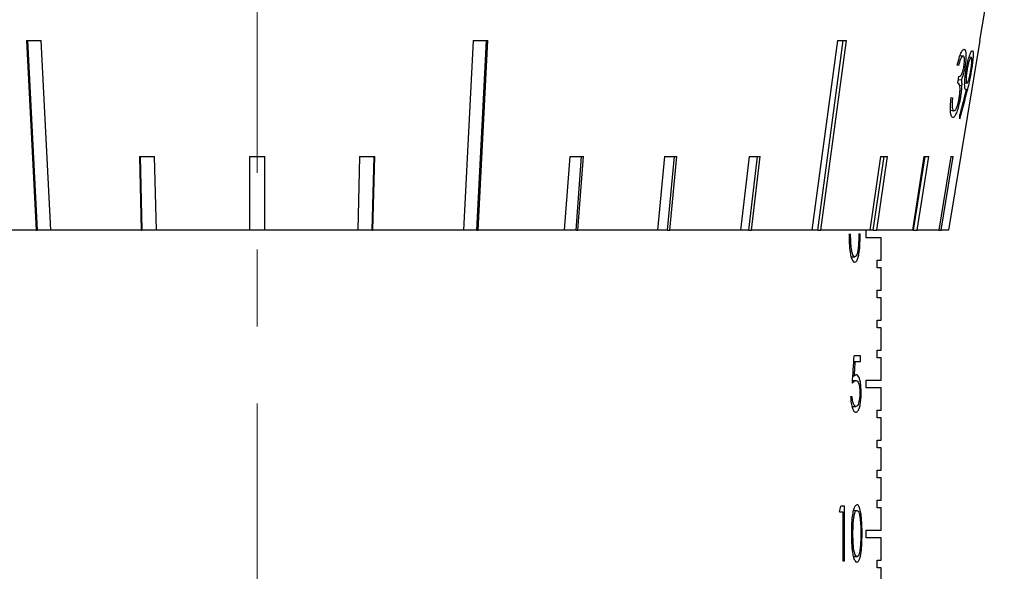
# Model space of a CAD drawing. Header units: inches. Extents: x 1.8 to 31.6, y 1.3 to 21.4.
# Tile 5 of 65: x 3.9 to 5.2, y 8.8 to 9.5. Entities that reach past the tile are written whole.
import ezdxf

# ---------------------------------------------------------------- set-up
doc = ezdxf.new("R2010")
doc.units = ezdxf.units.IN
doc.header["$MEASUREMENT"] = 0
doc.linetypes.add('CENTERX2', pattern=[0.8, 0.5, -0.1, 0.1, -0.1])

msp = doc.modelspace()

# ---------------------------------------------------------------- linework, layer by layer
at = {"color": 7, "linetype": 'CENTERX2', "lineweight": 18}
msp.add_line((4.2095, 6.9339), (4.2095, 15.9407), dxfattribs=at)
at = {"color": 7, "linetype": 'Continuous', "lineweight": 25}
for p, q in [((5.1503, 9.5059), (5.182, 9.6972)), ((3.9093, 9.5059), (3.9219, 9.2592)), ((3.9108, 9.5059), (3.9234, 9.2592)), ((3.9409, 9.2592), (3.9283, 9.5059)), ((4.4907, 9.5059), (4.4781, 9.2592)), ((4.4956, 9.2592), (4.5082, 9.5059)), ((4.4971, 9.2592), (4.5097, 9.5059)), ((4.9394, 9.2592), (4.9724, 9.5059)), ((5.1503, 9.5059), (5.1094, 9.2592)), ((5.1503, 9.5059), (5.1503, 9.5059)), ((5.1245, 9.4865), (5.1284, 9.4858)), ((5.1361, 9.4845), (5.1389, 9.4841)), ((5.1225, 9.4734), (5.1208, 9.4737)), ((5.1294, 9.472), (5.1308, 9.4718)), ((5.1214, 9.4503), (5.1229, 9.4589)), ((5.138, 9.4665), (5.139, 9.4663)), ((5.1223, 9.4553), (5.1261, 9.4547)), ((5.1238, 9.4477), (5.1265, 9.4472)), ((5.1305, 9.451), (5.1334, 9.4505)), ((5.1232, 9.4324), (5.1248, 9.4321)), ((5.1329, 9.4418), (5.1339, 9.4417)), ((5.1129, 9.4317), (5.1147, 9.4314)), ((5.1119, 9.4152), (5.1163, 9.4144)), ((4.0564, 9.3549), (4.0588, 9.2592)), ((4.0571, 9.3549), (4.0596, 9.2592)), ((4.0786, 9.2592), (4.0761, 9.3549)), ((4.1995, 9.3549), (4.1995, 9.2592)), ((4.2195, 9.2592), (4.2195, 9.3549)), ((4.3429, 9.3549), (4.3404, 9.2592)), ((4.3594, 9.2592), (4.3619, 9.3549)), ((4.3602, 9.2592), (4.3626, 9.3549)), ((4.6163, 9.3549), (4.6092, 9.2592)), ((4.6247, 9.2592), (4.6319, 9.3549)), ((4.627, 9.2592), (4.6342, 9.3549)), ((4.7397, 9.3549), (4.7304, 9.2592)), ((4.7436, 9.2592), (4.7529, 9.3549)), ((4.7466, 9.2592), (4.7559, 9.3549)), ((4.85, 9.3549), (4.8388, 9.2592)), ((4.8494, 9.2592), (4.8606, 9.3549)), ((4.8529, 9.2592), (4.8641, 9.3549)), ((5.0209, 9.3549), (5.0068, 9.2592)), ((5.0114, 9.2592), (5.0255, 9.3549)), ((5.0159, 9.2592), (5.03, 9.3549)), ((5.0774, 9.3549), (5.0623, 9.2592)), ((5.0637, 9.2592), (5.0788, 9.3549)), ((5.0685, 9.2592), (5.0836, 9.3549)), ((5.1124, 9.3549), (5.0968, 9.2592)), ((5.0999, 9.2592), (5.1156, 9.3549)), ((3.9219, 9.2592), (3.8098, 9.2592)), ((3.9219, 9.2592), (3.9234, 9.2592)), ((3.9409, 9.2592), (3.9234, 9.2592)), ((4.0588, 9.2592), (3.9409, 9.2592)), ((4.0588, 9.2592), (4.0596, 9.2592)), ((4.0786, 9.2592), (4.0596, 9.2592)), ((4.1995, 9.2592), (4.0786, 9.2592)), ((4.2195, 9.2592), (4.1995, 9.2592)), ((4.3404, 9.2592), (4.2195, 9.2592)), ((4.3594, 9.2592), (4.3404, 9.2592)), ((4.3594, 9.2592), (4.3602, 9.2592)), ((4.4781, 9.2592), (4.3602, 9.2592)), ((4.4956, 9.2592), (4.4781, 9.2592)), ((4.4956, 9.2592), (4.4971, 9.2592)), ((4.6092, 9.2592), (4.4971, 9.2592)), ((4.6247, 9.2592), (4.6092, 9.2592)), ((4.6247, 9.2592), (4.627, 9.2592)), ((4.7304, 9.2592), (4.627, 9.2592)), ((4.7436, 9.2592), (4.7304, 9.2592)), ((4.7436, 9.2592), (4.7466, 9.2592)), ((4.8388, 9.2592), (4.7466, 9.2592)), ((4.8494, 9.2592), (4.8388, 9.2592)), ((4.8494, 9.2592), (4.8529, 9.2592)), ((4.9317, 9.2592), (4.8529, 9.2592)), ((4.9394, 9.2592), (4.9317, 9.2592)), ((4.9394, 9.2592), (4.9434, 9.2592)), ((5.0068, 9.2592), (4.9434, 9.2592)), ((4.9927, 9.2546), (4.9944, 9.2546)), ((5.002, 9.2492), (5.002, 9.2592)), ((5.0114, 9.2592), (5.0068, 9.2592)), ((5.0114, 9.2592), (5.0159, 9.2592)), ((5.0623, 9.2592), (5.0159, 9.2592)), ((5.0637, 9.2592), (5.0623, 9.2592)), ((5.0637, 9.2592), (5.0685, 9.2592)), ((5.0968, 9.2592), (5.0685, 9.2592)), ((5.0968, 9.2592), (5.0999, 9.2592)), ((5.1094, 9.2592), (5.0999, 9.2592)), ((5.0219, 9.2492), (5.002, 9.2492)), ((5.0219, 9.2202), (5.0219, 9.2492)), ((4.9826, 9.2247), (4.9875, 9.2247)), ((5.0166, 9.2202), (5.0219, 9.2202)), ((5.0166, 9.2102), (5.0166, 9.2202)), ((5.0219, 9.2102), (5.0166, 9.2102)), ((5.0219, 9.1812), (5.0219, 9.2102)), ((5.0166, 9.1812), (5.0219, 9.1812)), ((5.0166, 9.1712), (5.0166, 9.1812)), ((5.0219, 9.1712), (5.0166, 9.1712)), ((5.0219, 9.1422), (5.0219, 9.1712)), ((5.0166, 9.1422), (5.0219, 9.1422)), ((5.0166, 9.1322), (5.0166, 9.1422)), ((5.0219, 9.1322), (5.0166, 9.1322)), ((5.0219, 9.1032), (5.0219, 9.1322)), ((5.0166, 9.1032), (5.0219, 9.1032)), ((5.0166, 9.0932), (5.0166, 9.1032)), ((4.9861, 9.0886), (4.9881, 9.0886)), ((4.9949, 9.0959), (4.9866, 9.0959)), ((4.9881, 9.0886), (4.9949, 9.0886)), ((4.9949, 9.0886), (4.9949, 9.0959)), ((5.0219, 9.0932), (5.0166, 9.0932)), ((5.0219, 9.0642), (5.0219, 9.0932)), ((4.9845, 9.0637), (4.9891, 9.0637)), ((4.9849, 9.0697), (4.9869, 9.0697)), ((5.002, 9.0642), (5.0219, 9.0642)), ((5.002, 9.0542), (5.002, 9.0642)), ((4.9939, 9.0476), (4.9957, 9.0476)), ((5.0219, 9.0542), (5.002, 9.0542)), ((5.0219, 9.0252), (5.0219, 9.0542)), ((4.984, 9.0426), (4.9819, 9.0426)), ((4.9838, 9.0297), (4.9888, 9.0297)), ((5.0166, 9.0252), (5.0219, 9.0252)), ((5.0166, 9.0152), (5.0166, 9.0252)), ((5.0219, 9.0152), (5.0166, 9.0152)), ((5.0219, 8.9862), (5.0219, 9.0152)), ((5.0166, 8.9862), (5.0219, 8.9862)), ((5.0166, 8.9762), (5.0166, 8.9862)), ((5.0219, 8.9762), (5.0166, 8.9762)), ((5.0219, 8.9472), (5.0219, 8.9762)), ((5.0166, 8.9472), (5.0219, 8.9472)), ((5.0166, 8.9372), (5.0166, 8.9472)), ((5.0219, 8.9372), (5.0166, 8.9372)), ((5.0219, 8.9082), (5.0219, 8.9372)), ((5.0166, 8.9082), (5.0219, 8.9082)), ((5.0166, 8.8982), (5.0166, 8.9082)), ((4.974, 8.9001), (4.9692, 8.9001)), ((4.974, 8.8292), (4.974, 8.9001)), ((4.9856, 8.8947), (4.9903, 8.8947)), ((5.0219, 8.8982), (5.0166, 8.8982)), ((5.0219, 8.8692), (5.0219, 8.8982)), ((4.9676, 8.8929), (4.9717, 8.8929)), ((4.9717, 8.8929), (4.9717, 8.8292)), ((5.002, 8.8692), (5.0219, 8.8692)), ((5.002, 8.8592), (5.002, 8.8692)), ((4.9952, 8.8647), (4.9969, 8.8647)), ((5.0219, 8.8592), (5.002, 8.8592)), ((5.0219, 8.8302), (5.0219, 8.8592)), ((4.9856, 8.8347), (4.9903, 8.8347)), ((5.0166, 8.8302), (5.0219, 8.8302)), ((5.0166, 8.8202), (5.0166, 8.8302)), ((4.9717, 8.8292), (4.974, 8.8292)), ((5.0219, 8.8202), (5.0166, 8.8202)), ((5.0219, 8.7912), (5.0219, 8.8202))]:
    msp.add_line(p, q, dxfattribs=at)
at = {"color": 7, "linetype": 'Continuous', "lineweight": 25, "flags": 128}
for points in [[(4.9647, 9.5059), (4.9446, 9.3553), (4.9317, 9.2592)], [(4.9434, 9.2592), (4.9563, 9.3553), (4.9765, 9.5059)]]:
    msp.add_lwpolyline(points, dxfattribs=at)
at = {"color": 7, "linetype": 'Continuous', "lineweight": 25}
for centre, major_axis, ratio, start_param, end_param in [((4.2177, 9.666), (0.967, 0.0507), 0.15705, 4.379535, 4.400219), ((4.2013, 9.666), (0.967, -0.0507), 0.15705, 5.024559, 5.045243), ((4.1881, 9.666), (0.9671, -0.1308), 0.095551, 5.657622, 5.678305), ((4.1808, 10.1471), (-0.1975, 1.5558), 0.639913, 4.138521, 4.162929), ((4.1809, 10.1333), (-0.1968, 1.5533), 0.639578, 4.144655, 4.171667), ((4.1835, 9.5461), (0.9197, -0.2955), 0.673272, 0.23691, 0.243391), ((4.2135, 9.5108), (0.9413, 0.0251), 0.163433, 4.540276, 4.561524), ((4.2095, 9.5108), (0.9413, 0), 0.165587, 4.701765, 4.723013), ((4.2055, 9.5108), (0.9413, -0.0251), 0.163433, 4.863254, 4.884502), ((4.1978, 9.5108), (0.9413, -0.0723), 0.146669, 5.184427, 5.205675), ((4.1943, 9.5108), (0.9413, -0.0933), 0.132649, 5.343407, 5.364655), ((4.1913, 9.5108), (0.9414, -0.1117), 0.11544, 5.501052, 5.5223), ((4.1865, 9.5108), (0.9415, -0.1397), 0.073522, 5.812379, 5.833627), ((4.185, 9.5108), (0.9416, -0.1486), 0.049895, 5.966387, 5.987635), ((4.184, 9.5108), (0.9416, -0.154), 0.02521, 6.119664, 6.140912), ((4.2095, 10.253), (0, 3.9609), 0.205128, 4.406451, 4.415927), ((4.2095, 10.2226), (0, 3.9658), 0.204874, 4.417424, 4.422389), ((4.2095, 9.4037), (0, 1.4198), 0.572266, 4.344363, 4.349849)]:
    msp.add_ellipse(centre, major_axis=major_axis, ratio=ratio, start_param=start_param, end_param=end_param, dxfattribs=at)
for points, knots in [([(5.1208, 9.4737), (5.1218, 9.4777), (5.1234, 9.4843), (5.1261, 9.4909), (5.1283, 9.4942), (5.1294, 9.4944), (5.1299, 9.4945)], [0, 0, 0, 0, 0.340755, 0.570001, 0.799415, 1, 1, 1, 1]), ([(5.1284, 9.4858), (5.1278, 9.4856), (5.1269, 9.4854), (5.125, 9.4817), (5.1236, 9.4775), (5.1228, 9.4744), (5.1225, 9.4734)], [0, 0, 0, 0, 0.339566, 0.564893, 0.856934, 1, 1, 1, 1]), ([(5.1294, 9.472), (5.1296, 9.4733), (5.13, 9.4759), (5.1302, 9.4798), (5.1301, 9.483), (5.1294, 9.4853), (5.1288, 9.4856), (5.1284, 9.4858)], [0, 0, 0, 0, 0.158035, 0.316763, 0.544399, 0.765587, 1, 1, 1, 1]), ([(5.1299, 9.4945), (5.1305, 9.494), (5.1315, 9.4932), (5.1322, 9.4884), (5.1321, 9.4819), (5.1314, 9.4759), (5.1309, 9.4726), (5.1308, 9.4718)], [0, 0, 0, 0, 0.272925, 0.501719, 0.731931, 0.933485, 1, 1, 1, 1]), ([(5.1322, 9.4675), (5.1328, 9.4706), (5.1339, 9.4768), (5.136, 9.4845), (5.1379, 9.4897), (5.1394, 9.4925), (5.1401, 9.4926), (5.1404, 9.4927)], [0, 0, 0, 0, 0.2217082, 0.4455177, 0.6412045, 0.8551371, 1, 1, 1, 1]), ([(5.1389, 9.4841), (5.1385, 9.4839), (5.1378, 9.4836), (5.1363, 9.4799), (5.135, 9.4752), (5.134, 9.471), (5.1336, 9.4684), (5.1335, 9.4677)], [0, 0, 0, 0, 0.265758, 0.534073, 0.728573, 0.9242, 1, 1, 1, 1]), ([(5.1383, 9.4669), (5.1386, 9.4687), (5.1392, 9.4723), (5.1397, 9.4774), (5.1398, 9.4814), (5.1395, 9.4837), (5.1391, 9.484), (5.1389, 9.4841)], [0, 0, 0, 0, 0.188976, 0.379197, 0.612959, 0.843895, 1, 1, 1, 1]), ([(5.1404, 9.4927), (5.1407, 9.4923), (5.1415, 9.4915), (5.1415, 9.486), (5.1408, 9.4785), (5.1399, 9.4717), (5.1393, 9.4676), (5.139, 9.4663)], [0, 0, 0, 0, 0.242006, 0.486047, 0.698404, 0.906317, 1, 1, 1, 1]), ([(5.1229, 9.4589), (5.1237, 9.4591), (5.1249, 9.4594), (5.1267, 9.4622), (5.1279, 9.4652), (5.1288, 9.4687), (5.1292, 9.4711), (5.1294, 9.472)], [0, 0, 0, 0, 0.404947, 0.596154, 0.747984, 0.900813, 1, 1, 1, 1]), ([(5.1308, 9.4718), (5.1303, 9.4694), (5.1294, 9.4646), (5.1277, 9.4586), (5.1266, 9.456), (5.1261, 9.4547)], [0, 0, 0, 0, 0.340034, 0.683338, 1, 1, 1, 1]), ([(5.1318, 9.4419), (5.1314, 9.4422), (5.1306, 9.443), (5.1303, 9.4484), (5.1306, 9.4556), (5.1314, 9.4624), (5.1321, 9.4664), (5.1322, 9.4675)], [0, 0, 0, 0, 0.241861, 0.485705, 0.702443, 0.916137, 1, 1, 1, 1]), ([(5.1335, 9.4677), (5.1332, 9.466), (5.1327, 9.4625), (5.1323, 9.4575), (5.1323, 9.4533), (5.1327, 9.4509), (5.1332, 9.4506), (5.1334, 9.4505)], [0, 0, 0, 0, 0.17945, 0.359972, 0.593902, 0.827485, 1, 1, 1, 1]), ([(5.1334, 9.4505), (5.1337, 9.4507), (5.1344, 9.4509), (5.1355, 9.454), (5.1367, 9.4583), (5.1376, 9.4629), (5.1382, 9.4659), (5.1383, 9.4669)], [0, 0, 0, 0, 0.273722, 0.474067, 0.674091, 0.887128, 1, 1, 1, 1]), ([(5.139, 9.4663), (5.1383, 9.462), (5.1371, 9.4553), (5.1353, 9.4475), (5.1344, 9.4436), (5.1339, 9.4417)], [0, 0, 0, 0, 0.480089, 0.738671, 1, 1, 1, 1]), ([(5.1234, 9.4316), (5.1237, 9.4334), (5.1242, 9.4372), (5.1245, 9.4421), (5.1243, 9.446), (5.1234, 9.4493), (5.1223, 9.4499), (5.1214, 9.4503)], [0, 0, 0, 0, 0.155124, 0.311063, 0.471658, 0.637532, 1, 1, 1, 1]), ([(5.1265, 9.4472), (5.1264, 9.4461), (5.1263, 9.4428), (5.1257, 9.4375), (5.1251, 9.4335), (5.1248, 9.4321)], [0, 0, 0, 0, 0.2511938, 0.7430493, 1, 1, 1, 1]), ([(5.1261, 9.4547), (5.1262, 9.454), (5.1264, 9.4527), (5.1266, 9.4501), (5.1265, 9.4482), (5.1265, 9.4472)], [0, 0, 0, 0, 0.390254, 0.691153, 1, 1, 1, 1]), ([(5.1248, 9.4321), (5.1243, 9.429), (5.1231, 9.4227), (5.1208, 9.4145), (5.1185, 9.4088), (5.1165, 9.406), (5.1154, 9.4058), (5.1148, 9.4058)], [0, 0, 0, 0, 0.210857, 0.42249, 0.633096, 0.83415, 1, 1, 1, 1]), ([(5.133, 9.4423), (5.1328, 9.4422), (5.1325, 9.442), (5.1321, 9.4419), (5.1319, 9.4419), (5.1318, 9.4419)], [0, 0, 0, 0, 0.4991662, 0.7494771, 1, 1, 1, 1]), ([(5.1148, 9.4058), (5.114, 9.4063), (5.1127, 9.4072), (5.1118, 9.4131), (5.1117, 9.4211), (5.1125, 9.4278), (5.1129, 9.4317)], [0, 0, 0, 0, 0.305498, 0.51056, 0.71577, 1, 1, 1, 1]), ([(5.1147, 9.4314), (5.1145, 9.4303), (5.1143, 9.4281), (5.114, 9.4238), (5.1141, 9.4212), (5.1141, 9.4195)], [0, 0, 0, 0, 0.25003, 0.500517, 1, 1, 1, 1]), ([(5.1141, 9.4195), (5.1142, 9.4187), (5.1145, 9.4166), (5.1153, 9.4148), (5.116, 9.4145), (5.1163, 9.4144)], [0, 0, 0, 0, 0.246931, 0.683743, 1, 1, 1, 1]), ([(5.1163, 9.4144), (5.117, 9.4146), (5.1182, 9.4148), (5.1201, 9.4187), (5.1217, 9.4233), (5.1228, 9.428), (5.1232, 9.4306), (5.1234, 9.4316)], [0, 0, 0, 0, 0.310679, 0.528701, 0.746607, 0.90803, 1, 1, 1, 1]), ([(4.9799, 9.2546), (4.9799, 9.2504), (4.98, 9.2421), (4.981, 9.2312), (4.9827, 9.2232), (4.9848, 9.2188), (4.9864, 9.2175), (4.9873, 9.2174), (4.9874, 9.2174)], [0, 0, 0, 0, 0.248246, 0.498764, 0.659443, 0.821268, 0.970191, 1, 1, 1, 1]), ([(4.9875, 9.2247), (4.9869, 9.2249), (4.9858, 9.2254), (4.9842, 9.2287), (4.983, 9.234), (4.9821, 9.2429), (4.982, 9.2501), (4.982, 9.2546)], [0, 0, 0, 0, 0.150188, 0.300933, 0.452054, 0.659963, 1, 1, 1, 1]), ([(4.9874, 9.2174), (4.9882, 9.2177), (4.9897, 9.2182), (4.9916, 9.2222), (4.9931, 9.229), (4.9943, 9.24), (4.9943, 9.2491), (4.9944, 9.2546)], [0, 0, 0, 0, 0.15511, 0.310651, 0.461023, 0.677072, 1, 1, 1, 1]), ([(4.9927, 9.2546), (4.9927, 9.2531), (4.9926, 9.2501), (4.9925, 9.2441), (4.9921, 9.2397), (4.9919, 9.2368)], [0, 0, 0, 0, 0.25019, 0.500475, 1, 1, 1, 1]), ([(4.9919, 9.2368), (4.9916, 9.2346), (4.9912, 9.2307), (4.9899, 9.2267), (4.9886, 9.2249), (4.9878, 9.2247), (4.9875, 9.2247)], [0, 0, 0, 0, 0.340698, 0.597489, 0.854187, 1, 1, 1, 1]), ([(4.9843, 9.0601), (4.9851, 9.061), (4.9863, 9.0624), (4.9879, 9.0635), (4.9887, 9.0637), (4.9891, 9.0637)], [0, 0, 0, 0, 0.4938659, 0.7453503, 1, 1, 1, 1]), ([(4.9894, 9.0711), (4.989, 9.071), (4.9884, 9.0709), (4.9875, 9.0703), (4.9871, 9.0699), (4.9869, 9.0697)], [0, 0, 0, 0, 0.495424, 0.74736, 1, 1, 1, 1]), ([(4.9891, 9.0637), (4.9898, 9.0636), (4.9909, 9.0633), (4.9924, 9.0605), (4.9934, 9.0566), (4.9939, 9.0521), (4.9939, 9.0492), (4.994, 9.0479)], [0, 0, 0, 0, 0.26533, 0.469275, 0.673654, 0.861848, 1, 1, 1, 1]), ([(4.9957, 9.0476), (4.9956, 9.0506), (4.9955, 9.0561), (4.9944, 9.0631), (4.993, 9.0682), (4.9912, 9.0708), (4.9899, 9.071), (4.9894, 9.0711)], [0, 0, 0, 0, 0.240498, 0.440586, 0.640339, 0.848479, 1, 1, 1, 1]), ([(4.9887, 9.0224), (4.9898, 9.0227), (4.9916, 9.0233), (4.9936, 9.0282), (4.9949, 9.0343), (4.9956, 9.041), (4.9956, 9.0456), (4.9957, 9.0476)], [0, 0, 0, 0, 0.283167, 0.471148, 0.659141, 0.850906, 1, 1, 1, 1]), ([(4.994, 9.0479), (4.9939, 9.0458), (4.9938, 9.0415), (4.9929, 9.0362), (4.9917, 9.0321), (4.9902, 9.03), (4.9892, 9.0298), (4.9888, 9.0297)], [0, 0, 0, 0, 0.216197, 0.434562, 0.627196, 0.860163, 1, 1, 1, 1]), ([(4.9819, 9.0426), (4.9821, 9.0398), (4.9825, 9.0341), (4.9842, 9.0274), (4.9862, 9.0234), (4.9878, 9.0224), (4.9886, 9.0224), (4.9887, 9.0224)], [0, 0, 0, 0, 0.257352, 0.517013, 0.748613, 0.962896, 1, 1, 1, 1]), ([(4.9888, 9.0297), (4.9882, 9.03), (4.9869, 9.0305), (4.9853, 9.0337), (4.9844, 9.038), (4.9841, 9.0411), (4.984, 9.0426)], [0, 0, 0, 0, 0.292974, 0.587232, 0.789939, 1, 1, 1, 1]), ([(4.9902, 8.902), (4.9895, 8.9017), (4.9881, 8.9012), (4.9861, 8.8972), (4.9845, 8.8908), (4.9831, 8.8797), (4.9831, 8.8705), (4.983, 8.8647)], [0, 0, 0, 0, 0.152889, 0.306514, 0.454315, 0.653411, 1, 1, 1, 1]), ([(4.985, 8.8647), (4.9851, 8.8686), (4.9851, 8.8753), (4.9858, 8.884), (4.9869, 8.8899), (4.9883, 8.8934), (4.9896, 8.8946), (4.9902, 8.8947), (4.9903, 8.8947)], [0, 0, 0, 0, 0.294556, 0.515294, 0.669033, 0.823736, 0.972375, 1, 1, 1, 1]), ([(4.9969, 8.8647), (4.9968, 8.8709), (4.9967, 8.8803), (4.9954, 8.8918), (4.9938, 8.8984), (4.9919, 8.9016), (4.9907, 8.9019), (4.9902, 8.902)], [0, 0, 0, 0, 0.367195, 0.551501, 0.737546, 0.89729, 1, 1, 1, 1]), ([(4.9903, 8.8947), (4.9908, 8.8945), (4.9919, 8.894), (4.9932, 8.8908), (4.9943, 8.8853), (4.9951, 8.8763), (4.9952, 8.8689), (4.9952, 8.8647)], [0, 0, 0, 0, 0.145547, 0.29152, 0.438581, 0.676199, 1, 1, 1, 1]), ([(4.983, 8.8647), (4.983, 8.8605), (4.9831, 8.8521), (4.984, 8.8412), (4.9857, 8.8332), (4.9877, 8.8288), (4.9893, 8.8275), (4.9901, 8.8274), (4.9902, 8.8274)], [0, 0, 0, 0, 0.249531, 0.501376, 0.661684, 0.823114, 0.971629, 1, 1, 1, 1]), ([(4.9903, 8.8347), (4.9898, 8.8349), (4.9887, 8.8354), (4.9872, 8.8387), (4.986, 8.844), (4.9851, 8.8529), (4.9851, 8.8602), (4.985, 8.8647)], [0, 0, 0, 0, 0.149399, 0.299348, 0.450017, 0.658244, 1, 1, 1, 1]), ([(4.9902, 8.8274), (4.991, 8.8277), (4.9924, 8.8281), (4.9942, 8.8322), (4.9957, 8.839), (4.9968, 8.85), (4.9968, 8.8592), (4.9969, 8.8647)], [0, 0, 0, 0, 0.154202, 0.308822, 0.458883, 0.675617, 1, 1, 1, 1]), ([(4.9952, 8.8647), (4.9952, 8.8632), (4.9952, 8.8602), (4.9951, 8.8541), (4.9947, 8.8498), (4.9945, 8.8469)], [0, 0, 0, 0, 0.250216, 0.500526, 1, 1, 1, 1]), ([(4.9945, 8.8469), (4.9943, 8.8446), (4.9938, 8.8407), (4.9926, 8.8367), (4.9914, 8.8349), (4.9906, 8.8347), (4.9903, 8.8347)], [0, 0, 0, 0, 0.341395, 0.597913, 0.854359, 1, 1, 1, 1])]:
    msp.add_open_spline(points, degree=3, knots=knots, dxfattribs=at)

doc.saveas('drawing.dxf')
